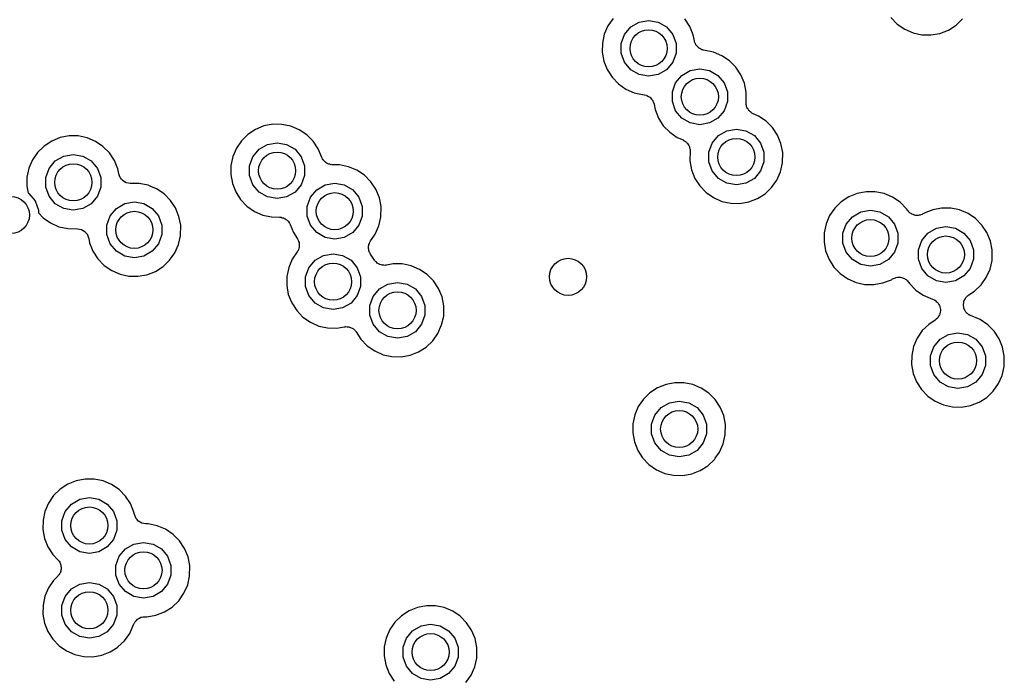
# Model space of a CAD drawing. Extents: x 83.8 to 170.2, y -169.8 to -83.8.
# Tile 20 of 23: x 133.3 to 144, y -105.7 to -98.6. Entities that reach past the tile are written whole.
import ezdxf

# ---------------------------------------------------------------- set-up
doc = ezdxf.new("R2010")
doc.units = 0
doc.header["$MEASUREMENT"] = 0
doc.layers.add('BLACK', color=7, linetype='CONTINUOUS')

msp = doc.modelspace()

# ---------------------------------------------------------------- linework, layer by layer
at = {"layer": 'Black'}
for p, q in [((142.731, -98.5782), (142.799, -98.6487)), ((139.677, -98.6692), (139.638, -98.7593)), ((139.733, -98.5883), (139.677, -98.6692)), ((139.857, -98.7607), (139.924, -98.6806)), ((139.924, -98.6806), (140.014, -98.6283)), ((140.014, -98.6283), (140.117, -98.6101)), ((140.117, -98.6101), (140.22, -98.6283)), ((140.22, -98.6283), (140.311, -98.6806)), ((140.311, -98.6806), (140.378, -98.7607)), ((140.561, -98.6754), (140.507, -98.5937)), ((140.598, -98.766), (140.561, -98.6754)), ((142.799, -98.6487), (142.88, -98.7047)), ((143.352, -98.7146), (143.434, -98.662)), ((143.434, -98.662), (143.505, -98.5944)), ((139.638, -98.7593), (139.618, -98.8552)), ((139.821, -98.859), (139.857, -98.7607)), ((140.378, -98.7607), (140.414, -98.859)), ((140.611, -98.831), (140.598, -98.766)), ((142.88, -98.7047), (142.97, -98.7439)), ((142.97, -98.7439), (143.066, -98.765)), ((143.066, -98.765), (143.164, -98.767)), ((143.164, -98.767), (143.26, -98.75)), ((143.26, -98.75), (143.352, -98.7146)), ((139.618, -98.8552), (139.617, -98.9533)), ((139.821, -98.9635), (139.821, -98.859)), ((140.414, -98.859), (140.414, -98.9635)), ((140.614, -98.8392), (140.611, -98.831)), ((140.615, -98.8464), (140.614, -98.8392)), ((140.621, -98.8564), (140.615, -98.8464)), ((140.625, -98.8692), (140.621, -98.8564)), ((140.627, -98.8705), (140.625, -98.8692)), ((140.627, -98.8721), (140.627, -98.8705)), ((140.633, -98.8787), (140.627, -98.8721)), ((140.636, -98.8852), (140.633, -98.8787)), ((140.645, -98.8929), (140.636, -98.8852)), ((140.654, -98.9031), (140.645, -98.8929)), ((140.655, -98.904), (140.654, -98.9031)), ((140.656, -98.9053), (140.655, -98.904)), ((139.617, -98.9533), (139.634, -99.0497)), ((139.857, -99.0618), (139.821, -98.9635)), ((140.414, -98.9635), (140.378, -99.0618)), ((140.664, -98.9094), (140.656, -98.9053)), ((140.669, -98.9145), (140.664, -98.9094)), ((140.681, -98.9188), (140.669, -98.9145)), ((140.692, -98.9254), (140.681, -98.9188)), ((140.693, -98.9257), (140.692, -98.9254)), ((140.695, -98.9265), (140.693, -98.9257)), ((140.703, -98.9278), (140.695, -98.9265)), ((140.71, -98.9307), (140.703, -98.9278)), ((140.819, -98.9529), (140.71, -98.9307)), ((140.909, -98.9909), (140.819, -98.9529)), ((140.99, -99.0457), (140.909, -98.9909)), ((139.634, -99.0497), (139.671, -99.1409)), ((139.924, -99.1419), (139.857, -99.0618)), ((140.378, -99.0618), (140.311, -99.1419)), ((141.059, -99.1153), (140.99, -99.0457)), ((141.114, -99.197), (141.059, -99.1153)), ((139.671, -99.1409), (139.724, -99.2233)), ((139.724, -99.2233), (139.792, -99.2939)), ((140.014, -99.1942), (139.924, -99.1419)), ((140.117, -99.2124), (140.014, -99.1942)), ((140.22, -99.1942), (140.117, -99.2124)), ((140.311, -99.1419), (140.22, -99.1942)), ((140.409, -99.2823), (140.477, -99.2022)), ((140.477, -99.2022), (140.567, -99.1499)), ((140.567, -99.1499), (140.67, -99.1317)), ((140.67, -99.1317), (140.773, -99.1499)), ((140.773, -99.1499), (140.864, -99.2022)), ((140.864, -99.2022), (140.931, -99.2823)), ((141.151, -99.2877), (141.114, -99.197)), ((139.792, -99.2939), (139.872, -99.3498)), ((140.374, -99.3806), (140.409, -99.2823)), ((140.931, -99.2823), (140.967, -99.3806)), ((141.17, -99.383), (141.151, -99.2877)), ((139.872, -99.3498), (139.962, -99.3891)), ((139.962, -99.3891), (140.07, -99.4128)), ((140.07, -99.4128), (140.072, -99.4135)), ((140.072, -99.4135), (140.074, -99.414)), ((140.074, -99.414), (140.094, -99.4174)), ((140.094, -99.4174), (140.096, -99.4183)), ((140.096, -99.4183), (140.098, -99.4186)), ((140.098, -99.4186), (140.115, -99.4292)), ((140.115, -99.4292), (140.133, -99.4392)), ((140.374, -99.4852), (140.374, -99.3806)), ((140.967, -99.3806), (140.967, -99.4852)), ((141.168, -99.4982), (141.17, -99.383)), ((140.133, -99.4392), (140.134, -99.4406)), ((140.134, -99.4406), (140.135, -99.4415)), ((140.135, -99.4415), (140.148, -99.4573)), ((140.148, -99.4573), (140.161, -99.4728)), ((140.161, -99.4728), (140.162, -99.4745)), ((140.162, -99.4745), (140.163, -99.4759)), ((140.163, -99.4759), (140.17, -99.4951)), ((140.17, -99.4951), (140.177, -99.5141)), ((140.177, -99.5141), (140.187, -99.5714)), ((140.409, -99.5834), (140.374, -99.4852)), ((140.967, -99.4852), (140.931, -99.5834)), ((141.17, -99.507), (141.168, -99.4982)), ((141.169, -99.5159), (141.17, -99.507)), ((141.173, -99.5286), (141.169, -99.5159)), ((141.175, -99.5417), (141.173, -99.5286)), ((141.18, -99.5495), (141.175, -99.5417)), ((140.187, -99.5714), (140.223, -99.6625)), ((140.477, -99.6636), (140.409, -99.5834)), ((140.931, -99.5834), (140.864, -99.6636)), ((141.182, -99.558), (141.18, -99.5495)), ((141.19, -99.5686), (141.182, -99.558)), ((141.197, -99.5802), (141.19, -99.5686)), ((141.204, -99.586), (141.197, -99.5802)), ((141.209, -99.5931), (141.204, -99.586)), ((141.22, -99.6003), (141.209, -99.5931)), ((141.23, -99.609), (141.22, -99.6003)), ((141.239, -99.6122), (141.23, -99.609)), ((141.246, -99.617), (141.239, -99.6122)), ((141.303, -99.6409), (141.246, -99.617)), ((141.384, -99.6957), (141.303, -99.6409)), ((135.967, -99.7483), (135.876, -99.7851)), ((136.063, -99.73), (135.967, -99.7483)), ((136.161, -99.7306), (136.063, -99.73)), ((136.257, -99.7504), (136.161, -99.7306)), ((136.348, -99.7884), (136.257, -99.7504)), ((140.223, -99.6625), (140.276, -99.745)), ((140.276, -99.745), (140.345, -99.8155)), ((140.567, -99.7159), (140.477, -99.6636)), ((140.67, -99.734), (140.567, -99.7159)), ((140.773, -99.7159), (140.67, -99.734)), ((140.864, -99.6636), (140.773, -99.7159)), ((141.453, -99.7653), (141.384, -99.6957)), ((133.864, -99.8553), (133.768, -99.8737)), ((133.962, -99.856), (133.864, -99.8553)), ((134.058, -99.8757), (133.962, -99.856)), ((135.794, -99.8388), (135.724, -99.9074)), ((135.876, -99.7851), (135.794, -99.8388)), ((136.429, -99.8432), (136.348, -99.7884)), ((136.498, -99.9128), (136.429, -99.8432)), ((140.345, -99.8155), (140.425, -99.8715)), ((140.803, -99.9323), (140.87, -99.8522)), ((140.87, -99.8522), (140.961, -99.7999)), ((140.961, -99.7999), (141.064, -99.7817)), ((141.064, -99.7817), (141.167, -99.7999)), ((141.167, -99.7999), (141.258, -99.8522)), ((141.258, -99.8522), (141.325, -99.9323)), ((141.508, -99.847), (141.453, -99.7653)), ((141.545, -99.9376), (141.508, -99.847)), ((133.595, -99.9641), (133.525, -100.033)), ((133.677, -99.9104), (133.595, -99.9641)), ((133.768, -99.8737), (133.677, -99.9104)), ((134.149, -99.9137), (134.058, -99.8757)), ((134.23, -99.9685), (134.149, -99.9137)), ((135.724, -99.9074), (135.669, -99.9883)), ((135.915, -99.9996), (136.006, -99.9473)), ((136.006, -99.9473), (136.109, -99.9292)), ((136.109, -99.9292), (136.212, -99.9473)), ((136.212, -99.9473), (136.302, -99.9996)), ((136.552, -99.9944), (136.498, -99.9128)), ((140.425, -99.8715), (140.489, -99.8993)), ((140.489, -99.8993), (140.495, -99.9037)), ((140.495, -99.9037), (140.503, -99.9066)), ((140.503, -99.9066), (140.514, -99.9158)), ((140.514, -99.9158), (140.525, -99.9237)), ((140.525, -99.9237), (140.53, -99.9301)), ((140.53, -99.9301), (140.536, -99.9354)), ((140.536, -99.9354), (140.543, -99.9478)), ((140.543, -99.9478), (140.552, -99.9592)), ((140.552, -99.9592), (140.554, -99.9669)), ((140.554, -99.9669), (140.558, -99.9739)), ((140.767, -100.031), (140.803, -99.9323)), ((141.325, -99.9323), (141.361, -100.031)), ((141.564, -100.033), (141.545, -99.9376)), ((133.525, -100.033), (133.469, -100.114)), ((133.716, -100.125), (133.807, -100.073)), ((133.807, -100.073), (133.91, -100.055)), ((133.91, -100.055), (134.013, -100.073)), ((134.013, -100.073), (134.103, -100.125)), ((134.299, -100.038), (134.23, -99.9685)), ((134.353, -100.12), (134.299, -100.038)), ((135.669, -99.9883), (135.63, -100.078)), ((135.848, -100.08), (135.915, -99.9996)), ((136.302, -99.9996), (136.37, -100.08)), ((136.591, -100.088), (136.552, -99.9944)), ((140.558, -99.9739), (140.56, -99.9879)), ((140.56, -99.9879), (140.564, -100.001)), ((140.565, -100.017), (140.563, -100.125)), ((140.564, -100.001), (140.564, -100.01)), ((140.564, -100.01), (140.565, -100.017)), ((140.767, -100.135), (140.767, -100.031)), ((141.361, -100.031), (141.361, -100.135)), ((141.562, -100.147), (141.564, -100.033)), ((133.469, -100.114), (133.431, -100.204)), ((133.649, -100.205), (133.716, -100.125)), ((134.103, -100.125), (134.171, -100.205)), ((134.391, -100.21), (134.353, -100.12)), ((135.61, -100.174), (135.608, -100.272)), ((135.63, -100.078), (135.61, -100.174)), ((135.812, -100.178), (135.848, -100.08)), ((135.812, -100.283), (135.812, -100.178)), ((136.37, -100.08), (136.405, -100.178)), ((136.405, -100.178), (136.405, -100.283)), ((136.595, -100.095), (136.591, -100.088)), ((136.598, -100.102), (136.595, -100.095)), ((136.607, -100.113), (136.598, -100.102)), ((136.615, -100.125), (136.607, -100.113)), ((136.621, -100.13), (136.615, -100.125)), ((136.626, -100.136), (136.621, -100.13)), ((136.638, -100.144), (136.626, -100.136)), ((136.65, -100.152), (136.638, -100.144)), ((136.657, -100.155), (136.65, -100.152)), ((136.664, -100.159), (136.657, -100.155)), ((136.678, -100.161), (136.664, -100.159)), ((136.692, -100.166), (136.678, -100.161)), ((136.7, -100.165), (136.692, -100.166)), ((136.708, -100.167), (136.7, -100.165)), ((136.783, -100.167), (136.708, -100.167)), ((136.88, -100.187), (136.783, -100.167)), ((140.563, -100.125), (140.581, -100.221)), ((140.803, -100.233), (140.767, -100.135)), ((141.361, -100.135), (141.325, -100.233)), ((141.541, -100.241), (141.562, -100.147)), ((133.431, -100.204), (133.41, -100.3)), ((133.613, -100.303), (133.649, -100.205)), ((134.171, -100.205), (134.206, -100.303)), ((134.402, -100.265), (134.391, -100.21)), ((134.409, -100.284), (134.402, -100.265)), ((134.416, -100.303), (134.409, -100.284)), ((135.608, -100.272), (135.626, -100.369)), ((135.848, -100.381), (135.812, -100.283)), ((136.405, -100.283), (136.37, -100.381)), ((136.97, -100.225), (136.88, -100.187)), ((137.051, -100.28), (136.97, -100.225)), ((137.12, -100.349), (137.051, -100.28)), ((140.581, -100.221), (140.617, -100.313)), ((140.87, -100.314), (140.803, -100.233)), ((141.325, -100.233), (141.258, -100.314)), ((141.501, -100.331), (141.541, -100.241)), ((133.41, -100.3), (133.409, -100.398)), ((133.613, -100.408), (133.613, -100.303)), ((134.206, -100.303), (134.206, -100.408)), ((134.417, -100.305), (134.416, -100.303)), ((134.418, -100.307), (134.417, -100.305)), ((134.431, -100.322), (134.418, -100.307)), ((134.444, -100.337), (134.431, -100.322)), ((134.445, -100.338), (134.444, -100.337)), ((134.447, -100.34), (134.445, -100.338)), ((134.464, -100.35), (134.447, -100.34)), ((134.482, -100.36), (134.464, -100.35)), ((134.484, -100.36), (134.482, -100.36)), ((134.485, -100.361), (134.484, -100.36)), ((134.505, -100.364), (134.485, -100.361)), ((134.525, -100.368), (134.505, -100.364)), ((134.621, -100.368), (134.525, -100.368)), ((134.717, -100.388), (134.621, -100.368)), ((134.746, -100.4), (134.717, -100.388)), ((135.626, -100.369), (135.662, -100.46)), ((135.915, -100.461), (135.848, -100.381)), ((136.37, -100.381), (136.302, -100.461)), ((136.537, -100.436), (136.628, -100.384)), ((136.628, -100.384), (136.731, -100.366)), ((136.731, -100.366), (136.834, -100.384)), ((136.834, -100.384), (136.925, -100.436)), ((137.175, -100.431), (137.12, -100.349)), ((140.617, -100.313), (140.67, -100.395)), ((140.961, -100.366), (140.87, -100.314)), ((141.064, -100.384), (140.961, -100.366)), ((141.167, -100.366), (141.064, -100.384)), ((141.258, -100.314), (141.167, -100.366)), ((141.444, -100.411), (141.501, -100.331)), ((133.409, -100.398), (133.423, -100.473)), ((133.423, -100.473), (133.43, -100.477)), ((133.43, -100.477), (133.497, -100.557)), ((133.649, -100.506), (133.613, -100.408)), ((134.206, -100.408), (134.171, -100.506)), ((134.808, -100.426), (134.746, -100.4)), ((134.889, -100.481), (134.808, -100.426)), ((134.958, -100.551), (134.889, -100.481)), ((135.662, -100.46), (135.715, -100.542)), ((136.006, -100.513), (135.915, -100.461)), ((136.302, -100.461), (136.212, -100.513)), ((136.47, -100.516), (136.537, -100.436)), ((136.925, -100.436), (136.992, -100.516)), ((137.212, -100.522), (137.175, -100.431)), ((140.67, -100.395), (140.738, -100.465)), ((140.738, -100.465), (140.819, -100.521)), ((141.291, -100.531), (141.373, -100.479)), ((141.373, -100.479), (141.444, -100.411)), ((142.369, -100.475), (142.278, -100.512)), ((142.465, -100.457), (142.369, -100.475)), ((142.563, -100.458), (142.465, -100.457)), ((142.659, -100.477), (142.563, -100.458)), ((142.749, -100.515), (142.659, -100.477)), ((133.497, -100.557), (133.533, -100.656)), ((133.716, -100.586), (133.649, -100.506)), ((133.807, -100.639), (133.716, -100.586)), ((134.103, -100.586), (134.013, -100.639)), ((134.171, -100.506), (134.103, -100.586)), ((134.375, -100.637), (134.466, -100.585)), ((134.466, -100.585), (134.569, -100.567)), ((134.569, -100.567), (134.672, -100.585)), ((134.672, -100.585), (134.762, -100.637)), ((135.013, -100.632), (134.958, -100.551)), ((135.715, -100.542), (135.783, -100.613)), ((136.109, -100.531), (136.006, -100.513)), ((136.212, -100.513), (136.109, -100.531)), ((136.434, -100.615), (136.47, -100.516)), ((136.992, -100.516), (137.028, -100.615)), ((137.231, -100.617), (137.212, -100.522)), ((140.819, -100.521), (140.909, -100.561)), ((140.909, -100.561), (141.005, -100.582)), ((141.005, -100.582), (141.103, -100.584)), ((141.103, -100.584), (141.199, -100.567)), ((141.199, -100.567), (141.291, -100.531)), ((142.196, -100.566), (142.126, -100.634)), ((142.278, -100.512), (142.196, -100.566)), ((142.831, -100.57), (142.749, -100.515)), ((142.9, -100.64), (142.831, -100.57)), ((133.533, -100.656), (133.533, -100.685)), ((133.533, -100.685), (133.584, -100.738)), ((133.91, -100.657), (133.807, -100.639)), ((134.013, -100.639), (133.91, -100.657)), ((134.308, -100.718), (134.375, -100.637)), ((134.762, -100.637), (134.83, -100.718)), ((135.05, -100.723), (135.013, -100.632)), ((135.783, -100.613), (135.864, -100.669)), ((135.864, -100.669), (135.954, -100.708)), ((135.954, -100.708), (136.049, -100.729)), ((136.434, -100.719), (136.434, -100.615)), ((137.028, -100.615), (137.028, -100.719)), ((137.229, -100.731), (137.231, -100.617)), ((142.126, -100.634), (142.07, -100.715)), ((142.317, -100.727), (142.407, -100.674)), ((142.407, -100.674), (142.51, -100.656)), ((142.51, -100.656), (142.613, -100.674)), ((142.613, -100.674), (142.704, -100.727)), ((142.911, -100.656), (142.9, -100.64)), ((142.918, -100.664), (142.911, -100.656)), ((142.924, -100.673), (142.918, -100.664)), ((142.933, -100.68), (142.924, -100.673)), ((142.941, -100.688), (142.933, -100.68)), ((142.951, -100.693), (142.941, -100.688)), ((142.959, -100.699), (142.951, -100.693)), ((142.97, -100.703), (142.959, -100.699)), ((142.981, -100.708), (142.97, -100.703)), ((142.991, -100.709), (142.981, -100.708)), ((143.002, -100.712), (142.991, -100.709)), ((143.035, -100.71), (143.025, -100.713)), ((143.046, -100.71), (143.035, -100.71)), ((143.056, -100.705), (143.046, -100.71)), ((143.067, -100.702), (143.056, -100.705)), ((143.076, -100.697), (143.067, -100.702)), ((143.086, -100.692), (143.076, -100.697)), ((143.092, -100.689), (143.086, -100.692)), ((143.183, -100.652), (143.092, -100.689)), ((143.279, -100.634), (143.183, -100.652)), ((143.377, -100.634), (143.279, -100.634)), ((143.473, -100.654), (143.377, -100.634)), ((143.564, -100.692), (143.473, -100.654)), ((143.645, -100.747), (143.564, -100.692)), ((133.584, -100.738), (133.665, -100.794)), ((133.665, -100.794), (133.754, -100.834)), ((134.272, -100.816), (134.308, -100.718)), ((134.272, -100.92), (134.272, -100.816)), ((134.83, -100.718), (134.865, -100.816)), ((134.865, -100.816), (134.865, -100.92)), ((135.069, -100.818), (135.05, -100.723)), ((136.049, -100.729), (136.135, -100.731)), ((136.135, -100.731), (136.143, -100.733)), ((136.143, -100.733), (136.151, -100.732)), ((136.151, -100.732), (136.164, -100.737)), ((136.164, -100.737), (136.178, -100.74)), ((136.178, -100.74), (136.185, -100.744)), ((136.185, -100.744), (136.193, -100.746)), ((136.193, -100.746), (136.204, -100.755)), ((136.204, -100.755), (136.216, -100.762)), ((136.216, -100.762), (136.221, -100.769)), ((136.221, -100.769), (136.227, -100.774)), ((136.227, -100.774), (136.235, -100.786)), ((136.235, -100.786), (136.244, -100.797)), ((136.244, -100.797), (136.246, -100.804)), ((136.246, -100.804), (136.25, -100.811)), ((136.25, -100.811), (136.284, -100.897)), ((136.47, -100.817), (136.434, -100.719)), ((136.537, -100.898), (136.47, -100.817)), ((136.992, -100.817), (136.925, -100.898)), ((137.028, -100.719), (136.992, -100.817)), ((137.208, -100.825), (137.229, -100.731)), ((142.032, -100.805), (142.011, -100.901)), ((142.07, -100.715), (142.032, -100.805)), ((142.214, -100.905), (142.25, -100.807)), ((142.25, -100.807), (142.317, -100.727)), ((142.704, -100.727), (142.771, -100.807)), ((142.771, -100.807), (142.807, -100.905)), ((143.013, -100.712), (143.002, -100.712)), ((143.025, -100.713), (143.013, -100.712)), ((143.714, -100.816), (143.645, -100.747)), ((143.768, -100.898), (143.714, -100.816)), ((133.754, -100.834), (133.85, -100.855)), ((133.85, -100.855), (133.955, -100.857)), ((133.955, -100.857), (133.975, -100.861)), ((133.975, -100.861), (133.995, -100.864)), ((133.995, -100.864), (133.997, -100.865)), ((133.997, -100.865), (133.999, -100.865)), ((133.999, -100.865), (134.016, -100.876)), ((134.016, -100.876), (134.034, -100.886)), ((134.034, -100.886), (134.035, -100.887)), ((134.035, -100.887), (134.036, -100.888)), ((134.036, -100.888), (134.049, -100.904)), ((134.049, -100.904), (134.062, -100.919)), ((134.062, -100.919), (134.063, -100.921)), ((134.063, -100.921), (134.064, -100.923)), ((134.064, -100.923), (134.07, -100.942)), ((134.308, -101.019), (134.272, -100.92)), ((134.865, -100.92), (134.83, -101.019)), ((135.067, -100.932), (135.069, -100.818)), ((136.284, -100.897), (136.329, -100.966)), ((136.628, -100.95), (136.537, -100.898)), ((136.925, -100.898), (136.834, -100.95)), ((137.152, -100.937), (137.168, -100.915)), ((137.168, -100.915), (137.208, -100.825)), ((142.011, -100.901), (142.01, -100.999)), ((142.214, -101.01), (142.214, -100.905)), ((142.807, -100.905), (142.807, -101.01)), ((143.064, -100.983), (143.131, -100.903)), ((143.131, -100.903), (143.222, -100.851)), ((143.222, -100.851), (143.325, -100.833)), ((143.325, -100.833), (143.428, -100.851)), ((143.428, -100.851), (143.518, -100.903)), ((143.518, -100.903), (143.585, -100.983)), ((143.806, -100.989), (143.768, -100.898)), ((134.07, -100.942), (134.078, -100.961)), ((134.078, -100.961), (134.086, -101.007)), ((134.086, -101.007), (134.122, -101.098)), ((134.375, -101.099), (134.308, -101.019)), ((134.83, -101.019), (134.762, -101.099)), ((135.006, -101.116), (135.046, -101.027)), ((135.046, -101.027), (135.067, -100.932)), ((136.329, -100.966), (136.332, -100.973)), ((136.332, -100.973), (136.336, -100.98)), ((136.336, -100.98), (136.34, -100.993)), ((136.34, -100.993), (136.346, -101.006)), ((136.346, -101.006), (136.346, -101.014)), ((136.346, -101.014), (136.348, -101.022)), ((136.348, -101.022), (136.347, -101.036)), ((136.731, -100.968), (136.628, -100.95)), ((136.834, -100.95), (136.731, -100.968)), ((137.098, -101.035), (137.099, -101.026)), ((137.099, -101.026), (137.104, -101.014)), ((137.104, -101.014), (137.108, -101.002)), ((137.108, -101.002), (137.114, -100.995)), ((137.114, -100.995), (137.118, -100.986)), ((137.118, -100.986), (137.152, -100.937)), ((137.152, -100.937), (137.152, -100.937)), ((142.01, -100.999), (142.027, -101.096)), ((142.25, -101.108), (142.214, -101.01)), ((142.807, -101.01), (142.771, -101.108)), ((143.028, -101.082), (143.064, -100.983)), ((143.585, -100.983), (143.621, -101.082)), ((143.824, -101.084), (143.806, -100.989)), ((134.122, -101.098), (134.175, -101.18)), ((134.466, -101.151), (134.375, -101.099)), ((134.762, -101.099), (134.672, -101.151)), ((134.949, -101.196), (135.006, -101.116)), ((136.327, -101.106), (136.273, -101.185)), ((136.33, -101.099), (136.327, -101.106)), ((136.335, -101.093), (136.33, -101.099)), ((136.339, -101.079), (136.335, -101.093)), ((136.345, -101.066), (136.339, -101.079)), ((136.346, -101.058), (136.345, -101.066)), ((136.348, -101.05), (136.346, -101.058)), ((136.347, -101.036), (136.348, -101.05)), ((136.61, -101.144), (136.713, -101.126)), ((136.713, -101.126), (136.816, -101.144)), ((137.095, -101.07), (137.096, -101.057)), ((137.098, -101.079), (137.095, -101.07)), ((137.096, -101.045), (137.098, -101.035)), ((137.096, -101.057), (137.096, -101.045)), ((137.098, -101.089), (137.098, -101.079)), ((137.103, -101.1), (137.098, -101.089)), ((137.106, -101.112), (137.103, -101.1)), ((137.112, -101.12), (137.106, -101.112)), ((137.116, -101.129), (137.112, -101.12)), ((137.16, -101.195), (137.116, -101.129)), ((142.027, -101.096), (142.064, -101.187)), ((142.317, -101.188), (142.25, -101.108)), ((142.771, -101.108), (142.704, -101.188)), ((143.028, -101.186), (143.028, -101.082)), ((143.621, -101.082), (143.621, -101.186)), ((143.823, -101.198), (143.824, -101.084)), ((134.175, -101.18), (134.243, -101.251)), ((134.569, -101.169), (134.466, -101.151)), ((134.672, -101.151), (134.569, -101.169)), ((134.878, -101.264), (134.949, -101.196)), ((136.273, -101.185), (136.234, -101.275)), ((136.452, -101.276), (136.52, -101.196)), ((136.52, -101.196), (136.61, -101.144)), ((136.816, -101.144), (136.907, -101.196)), ((136.907, -101.196), (136.974, -101.276)), ((137.165, -101.201), (137.16, -101.195)), ((137.169, -101.208), (137.165, -101.201)), ((137.18, -101.217), (137.169, -101.208)), ((137.19, -101.227), (137.18, -101.217)), ((137.197, -101.23), (137.19, -101.227)), ((137.203, -101.235), (137.197, -101.23)), ((137.217, -101.24), (137.203, -101.235)), ((137.23, -101.246), (137.217, -101.24)), ((137.362, -101.235), (137.289, -101.249)), ((137.46, -101.236), (137.362, -101.235)), ((137.556, -101.256), (137.46, -101.236)), ((142.064, -101.187), (142.117, -101.269)), ((142.407, -101.24), (142.317, -101.188)), ((142.51, -101.258), (142.407, -101.24)), ((142.613, -101.24), (142.51, -101.258)), ((142.704, -101.188), (142.613, -101.24)), ((143.064, -101.284), (143.028, -101.186)), ((143.621, -101.186), (143.585, -101.284)), ((143.801, -101.292), (143.823, -101.198)), ((134.243, -101.251), (134.324, -101.307)), ((134.324, -101.307), (134.414, -101.346)), ((134.414, -101.346), (134.509, -101.367)), ((134.704, -101.352), (134.795, -101.317)), ((134.795, -101.317), (134.878, -101.264)), ((136.234, -101.275), (136.214, -101.371)), ((136.417, -101.374), (136.452, -101.276)), ((136.974, -101.276), (137.01, -101.374)), ((137.237, -101.247), (137.23, -101.246)), ((137.245, -101.25), (137.237, -101.247)), ((137.259, -101.25), (137.245, -101.25)), ((137.273, -101.251), (137.259, -101.25)), ((137.281, -101.249), (137.273, -101.251)), ((137.289, -101.249), (137.281, -101.249)), ((137.647, -101.294), (137.556, -101.256)), ((137.728, -101.349), (137.647, -101.294)), ((142.117, -101.269), (142.185, -101.34)), ((142.185, -101.34), (142.265, -101.396)), ((143.131, -101.365), (143.064, -101.284)), ((143.585, -101.284), (143.518, -101.365)), ((143.761, -101.382), (143.801, -101.292)), ((134.509, -101.367), (134.607, -101.369)), ((134.607, -101.369), (134.704, -101.352)), ((136.214, -101.371), (136.213, -101.469)), ((136.417, -101.479), (136.417, -101.374)), ((137.01, -101.374), (137.01, -101.479)), ((137.214, -101.505), (137.305, -101.453)), ((137.305, -101.453), (137.408, -101.435)), ((137.408, -101.435), (137.511, -101.453)), ((137.511, -101.453), (137.601, -101.505)), ((137.797, -101.418), (137.728, -101.349)), ((137.851, -101.5), (137.797, -101.418)), ((142.265, -101.396), (142.355, -101.435)), ((142.355, -101.435), (142.451, -101.456)), ((142.549, -101.458), (142.646, -101.441)), ((142.646, -101.441), (142.737, -101.406)), ((142.737, -101.406), (142.75, -101.398)), ((142.75, -101.398), (142.76, -101.394)), ((142.76, -101.394), (142.769, -101.388)), ((142.769, -101.388), (142.78, -101.385)), ((142.78, -101.385), (142.79, -101.381)), ((142.79, -101.381), (142.801, -101.38)), ((142.801, -101.38), (142.812, -101.378)), ((142.812, -101.378), (142.823, -101.379)), ((142.823, -101.379), (142.835, -101.379)), ((142.835, -101.379), (142.845, -101.382)), ((142.845, -101.382), (142.855, -101.384)), ((142.855, -101.384), (142.866, -101.389)), ((142.866, -101.389), (142.877, -101.392)), ((142.877, -101.392), (142.885, -101.399)), ((142.885, -101.399), (142.895, -101.404)), ((142.895, -101.404), (142.902, -101.412)), ((142.902, -101.412), (142.912, -101.419)), ((142.912, -101.419), (142.917, -101.428)), ((142.917, -101.428), (142.924, -101.436)), ((142.924, -101.436), (142.931, -101.446)), ((142.931, -101.446), (142.999, -101.517)), ((143.222, -101.417), (143.131, -101.365)), ((143.325, -101.435), (143.222, -101.417)), ((143.428, -101.417), (143.325, -101.435)), ((143.518, -101.365), (143.428, -101.417)), ((143.705, -101.462), (143.761, -101.382)), ((136.213, -101.469), (136.23, -101.565)), ((136.452, -101.577), (136.417, -101.479)), ((137.01, -101.479), (136.974, -101.577)), ((137.147, -101.585), (137.214, -101.505)), ((137.601, -101.505), (137.668, -101.585)), ((137.889, -101.591), (137.851, -101.5)), ((142.451, -101.456), (142.549, -101.458)), ((142.999, -101.517), (143.079, -101.572)), ((143.573, -101.569), (143.634, -101.53)), ((143.634, -101.53), (143.705, -101.462)), ((136.23, -101.565), (136.266, -101.656)), ((136.266, -101.656), (136.32, -101.739)), ((136.52, -101.657), (136.452, -101.577)), ((136.61, -101.71), (136.52, -101.657)), ((136.907, -101.657), (136.816, -101.71)), ((136.974, -101.577), (136.907, -101.657)), ((137.111, -101.684), (137.147, -101.585)), ((137.668, -101.585), (137.704, -101.684)), ((137.907, -101.686), (137.889, -101.591)), ((143.079, -101.572), (143.181, -101.617)), ((143.181, -101.617), (143.181, -101.617)), ((143.181, -101.617), (143.182, -101.617)), ((143.182, -101.617), (143.197, -101.622)), ((143.197, -101.622), (143.202, -101.626)), ((143.202, -101.626), (143.208, -101.628)), ((143.208, -101.628), (143.22, -101.639)), ((143.22, -101.639), (143.232, -101.648)), ((143.232, -101.648), (143.236, -101.654)), ((143.236, -101.654), (143.24, -101.658)), ((143.24, -101.658), (143.248, -101.672)), ((143.514, -101.673), (143.517, -101.655)), ((143.517, -101.655), (143.518, -101.652)), ((143.518, -101.647), (143.52, -101.638)), ((143.518, -101.648), (143.518, -101.647)), ((143.518, -101.652), (143.518, -101.648)), ((143.52, -101.638), (143.522, -101.634)), ((143.522, -101.629), (143.532, -101.614)), ((143.522, -101.634), (143.522, -101.629)), ((143.532, -101.614), (143.533, -101.612)), ((143.533, -101.612), (143.535, -101.607)), ((143.535, -101.607), (143.536, -101.606)), ((143.536, -101.606), (143.54, -101.599)), ((143.54, -101.599), (143.543, -101.596)), ((143.543, -101.596), (143.546, -101.592)), ((143.546, -101.592), (143.559, -101.581)), ((143.559, -101.581), (143.56, -101.58)), ((143.56, -101.58), (143.565, -101.575)), ((143.565, -101.575), (143.567, -101.574)), ((143.567, -101.574), (143.573, -101.569)), ((136.32, -101.739), (136.388, -101.809)), ((136.713, -101.728), (136.61, -101.71)), ((136.816, -101.71), (136.713, -101.728)), ((137.111, -101.788), (137.111, -101.684)), ((137.704, -101.684), (137.704, -101.788)), ((137.906, -101.8), (137.907, -101.686)), ((143.248, -101.672), (143.256, -101.685)), ((143.256, -101.685), (143.258, -101.691)), ((143.258, -101.691), (143.261, -101.697)), ((143.261, -101.772), (143.258, -101.778)), ((143.261, -101.697), (143.263, -101.713)), ((143.263, -101.756), (143.261, -101.772)), ((143.263, -101.713), (143.266, -101.728)), ((143.267, -101.741), (143.263, -101.756)), ((143.266, -101.728), (143.266, -101.734)), ((143.266, -101.734), (143.267, -101.741)), ((143.514, -101.677), (143.514, -101.673)), ((143.514, -101.681), (143.514, -101.677)), ((143.516, -101.69), (143.514, -101.681)), ((143.516, -101.692), (143.516, -101.69)), ((143.517, -101.697), (143.516, -101.692)), ((143.517, -101.699), (143.517, -101.697)), ((143.52, -101.716), (143.517, -101.699)), ((143.522, -101.72), (143.52, -101.716)), ((143.523, -101.724), (143.522, -101.72)), ((143.528, -101.732), (143.523, -101.724)), ((143.529, -101.734), (143.528, -101.732)), ((143.533, -101.74), (143.529, -101.734)), ((143.541, -101.755), (143.533, -101.74)), ((143.544, -101.758), (143.541, -101.755)), ((143.547, -101.762), (143.544, -101.758)), ((143.553, -101.767), (143.547, -101.762)), ((143.555, -101.769), (143.553, -101.767)), ((143.563, -101.774), (143.555, -101.769)), ((136.388, -101.809), (136.468, -101.865)), ((136.468, -101.865), (136.558, -101.905)), ((137.147, -101.886), (137.111, -101.788)), ((137.704, -101.788), (137.668, -101.886)), ((137.884, -101.894), (137.906, -101.8)), ((143.209, -101.842), (143.14, -101.887)), ((143.221, -101.831), (143.209, -101.842)), ((143.233, -101.821), (143.221, -101.831)), ((143.237, -101.816), (143.233, -101.821)), ((143.241, -101.811), (143.237, -101.816)), ((143.249, -101.797), (143.241, -101.811)), ((143.257, -101.784), (143.249, -101.797)), ((143.258, -101.778), (143.257, -101.784)), ((143.574, -101.784), (143.563, -101.774)), ((143.578, -101.786), (143.574, -101.784)), ((143.582, -101.789), (143.578, -101.786)), ((143.588, -101.791), (143.582, -101.789)), ((143.592, -101.793), (143.588, -101.791)), ((143.694, -101.836), (143.592, -101.793)), ((143.776, -101.891), (143.694, -101.836)), ((136.558, -101.905), (136.654, -101.926)), ((136.654, -101.926), (136.752, -101.928)), ((136.752, -101.928), (136.834, -101.913)), ((136.834, -101.913), (136.842, -101.913)), ((136.842, -101.913), (136.85, -101.911)), ((136.85, -101.911), (136.864, -101.913)), ((136.864, -101.913), (136.878, -101.913)), ((136.878, -101.913), (136.886, -101.916)), ((136.886, -101.916), (136.894, -101.917)), ((136.894, -101.917), (136.907, -101.923)), ((136.907, -101.923), (136.92, -101.928)), ((136.92, -101.928), (136.926, -101.933)), ((136.926, -101.933), (136.933, -101.937)), ((136.933, -101.937), (136.943, -101.947)), ((136.943, -101.947), (136.954, -101.957)), ((136.954, -101.957), (136.958, -101.963)), ((136.958, -101.963), (136.963, -101.969)), ((136.963, -101.969), (137.014, -102.048)), ((137.214, -101.967), (137.147, -101.886)), ((137.305, -102.019), (137.214, -101.967)), ((137.601, -101.967), (137.511, -102.019)), ((137.668, -101.886), (137.601, -101.967)), ((137.788, -102.064), (137.844, -101.984)), ((137.844, -101.984), (137.884, -101.894)), ((143.07, -101.955), (143.015, -102.036)), ((143.14, -101.887), (143.07, -101.955)), ((143.352, -101.995), (143.455, -101.977)), ((143.455, -101.977), (143.558, -101.995)), ((143.845, -101.961), (143.776, -101.891)), ((143.899, -102.042), (143.845, -101.961)), ((137.014, -102.048), (137.082, -102.118)), ((137.408, -102.037), (137.305, -102.019)), ((137.511, -102.019), (137.408, -102.037)), ((137.717, -102.132), (137.788, -102.064)), ((143.015, -102.036), (142.976, -102.126)), ((143.194, -102.128), (143.262, -102.047)), ((143.262, -102.047), (143.352, -101.995)), ((143.558, -101.995), (143.649, -102.047)), ((143.649, -102.047), (143.716, -102.128)), ((143.936, -102.133), (143.899, -102.042)), ((137.082, -102.118), (137.162, -102.174)), ((137.162, -102.174), (137.252, -102.214)), ((137.543, -102.22), (137.634, -102.184)), ((137.634, -102.184), (137.717, -102.132)), ((142.976, -102.126), (142.956, -102.222)), ((143.159, -102.226), (143.194, -102.128)), ((143.716, -102.128), (143.752, -102.226)), ((143.944, -102.173), (143.936, -102.133)), ((143.955, -102.228), (143.944, -102.173)), ((143.944, -102.173), (143.944, -102.173)), ((137.252, -102.214), (137.348, -102.235)), ((137.348, -102.235), (137.446, -102.237)), ((137.446, -102.237), (137.543, -102.22)), ((142.956, -102.222), (142.955, -102.32)), ((143.159, -102.33), (143.159, -102.226)), ((143.752, -102.226), (143.752, -102.33)), ((143.954, -102.342), (143.955, -102.228)), ((142.955, -102.32), (142.972, -102.417)), ((143.194, -102.429), (143.159, -102.33)), ((143.752, -102.33), (143.716, -102.429)), ((143.932, -102.437), (143.954, -102.342)), ((140.401, -102.516), (140.305, -102.534)), ((140.499, -102.516), (140.401, -102.516)), ((140.595, -102.536), (140.499, -102.516)), ((142.972, -102.417), (143.008, -102.508)), ((143.008, -102.508), (143.062, -102.59)), ((143.262, -102.509), (143.194, -102.429)), ((143.352, -102.561), (143.262, -102.509)), ((143.649, -102.509), (143.558, -102.561)), ((143.716, -102.429), (143.649, -102.509)), ((143.892, -102.526), (143.932, -102.437)), ((140.214, -102.571), (140.132, -102.624)), ((140.305, -102.534), (140.214, -102.571)), ((140.686, -102.574), (140.595, -102.536)), ((140.767, -102.629), (140.686, -102.574)), ((143.062, -102.59), (143.13, -102.661)), ((143.455, -102.579), (143.352, -102.561)), ((143.558, -102.561), (143.455, -102.579)), ((143.765, -102.674), (143.836, -102.606)), ((143.836, -102.606), (143.892, -102.526)), ((140.062, -102.693), (140.006, -102.774)), ((140.132, -102.624), (140.062, -102.693)), ((140.344, -102.733), (140.447, -102.715)), ((140.447, -102.715), (140.55, -102.733)), ((140.836, -102.698), (140.767, -102.629)), ((140.89, -102.78), (140.836, -102.698)), ((143.13, -102.661), (143.21, -102.717)), ((143.21, -102.717), (143.3, -102.756)), ((143.59, -102.762), (143.682, -102.727)), ((143.682, -102.727), (143.765, -102.674)), ((140.006, -102.774), (139.968, -102.864)), ((140.186, -102.865), (140.253, -102.785)), ((140.253, -102.785), (140.344, -102.733)), ((140.55, -102.733), (140.64, -102.785)), ((140.64, -102.785), (140.707, -102.865)), ((140.928, -102.871), (140.89, -102.78)), ((143.3, -102.756), (143.396, -102.777)), ((143.396, -102.777), (143.494, -102.779)), ((143.494, -102.779), (143.59, -102.762)), ((139.968, -102.864), (139.947, -102.96)), ((140.15, -102.964), (140.186, -102.865)), ((140.707, -102.865), (140.743, -102.964)), ((140.946, -102.966), (140.928, -102.871)), ((139.947, -102.96), (139.946, -103.058)), ((140.15, -103.068), (140.15, -102.964)), ((140.743, -102.964), (140.743, -103.068)), ((140.945, -103.08), (140.946, -102.966)), ((139.946, -103.058), (139.964, -103.154)), ((139.964, -103.154), (140, -103.246)), ((140.186, -103.166), (140.15, -103.068)), ((140.743, -103.068), (140.707, -103.166)), ((140.923, -103.174), (140.945, -103.08)), ((140, -103.246), (140.053, -103.328)), ((140.253, -103.247), (140.186, -103.166)), ((140.344, -103.299), (140.253, -103.247)), ((140.64, -103.247), (140.55, -103.299)), ((140.707, -103.166), (140.64, -103.247)), ((140.883, -103.264), (140.923, -103.174)), ((140.053, -103.328), (140.121, -103.399)), ((140.447, -103.317), (140.344, -103.299)), ((140.55, -103.299), (140.447, -103.317)), ((140.756, -103.412), (140.827, -103.344)), ((140.827, -103.344), (140.836, -103.331)), ((140.836, -103.331), (140.883, -103.264)), ((140.836, -103.331), (140.836, -103.331)), ((140.836, -103.331), (140.836, -103.331)), ((140.121, -103.399), (140.202, -103.454)), ((140.202, -103.454), (140.291, -103.494)), ((140.582, -103.5), (140.673, -103.464)), ((140.673, -103.464), (140.756, -103.412)), ((133.941, -103.574), (133.85, -103.611)), ((134.037, -103.556), (133.941, -103.574)), ((134.135, -103.556), (134.037, -103.556)), ((134.231, -103.576), (134.135, -103.556)), ((134.322, -103.614), (134.231, -103.576)), ((140.291, -103.494), (140.387, -103.515)), ((140.387, -103.515), (140.485, -103.517)), ((140.485, -103.517), (140.582, -103.5)), ((133.768, -103.665), (133.698, -103.733)), ((133.85, -103.611), (133.768, -103.665)), ((134.403, -103.669), (134.322, -103.614)), ((134.472, -103.739), (134.403, -103.669)), ((133.698, -103.733), (133.642, -103.814)), ((133.889, -103.825), (133.98, -103.773)), ((133.98, -103.773), (134.083, -103.755)), ((134.083, -103.755), (134.186, -103.773)), ((134.186, -103.773), (134.276, -103.825)), ((134.526, -103.82), (134.472, -103.739)), ((133.642, -103.814), (133.604, -103.904)), ((133.822, -103.906), (133.889, -103.825)), ((134.276, -103.825), (134.343, -103.906)), ((134.564, -103.911), (134.526, -103.82)), ((133.583, -104), (133.582, -104.098)), ((133.604, -103.904), (133.583, -104)), ((133.786, -104.004), (133.822, -103.906)), ((133.786, -104.108), (133.786, -104.004)), ((134.343, -103.906), (134.379, -104.004)), ((134.379, -104.004), (134.379, -104.108)), ((134.569, -103.936), (134.564, -103.911)), ((134.576, -103.955), (134.569, -103.936)), ((134.583, -103.975), (134.576, -103.955)), ((134.584, -103.976), (134.583, -103.975)), ((134.585, -103.978), (134.584, -103.976)), ((134.598, -103.993), (134.585, -103.978)), ((134.611, -104.009), (134.598, -103.993)), ((133.582, -104.098), (133.6, -104.195)), ((133.822, -104.207), (133.786, -104.108)), ((134.379, -104.108), (134.343, -104.207)), ((134.613, -104.009), (134.611, -104.009)), ((134.614, -104.011), (134.613, -104.009)), ((134.632, -104.021), (134.614, -104.011)), ((134.649, -104.031), (134.632, -104.021)), ((134.651, -104.031), (134.649, -104.031)), ((134.652, -104.032), (134.651, -104.031)), ((134.672, -104.035), (134.652, -104.032)), ((134.692, -104.039), (134.672, -104.035)), ((134.719, -104.039), (134.692, -104.039)), ((134.815, -104.059), (134.719, -104.039)), ((134.906, -104.097), (134.815, -104.059)), ((134.987, -104.152), (134.906, -104.097)), ((133.6, -104.195), (133.636, -104.286)), ((133.889, -104.287), (133.822, -104.207)), ((134.343, -104.207), (134.276, -104.287)), ((135.056, -104.221), (134.987, -104.152)), ((133.636, -104.286), (133.689, -104.368)), ((133.98, -104.339), (133.889, -104.287)), ((134.276, -104.287), (134.186, -104.339)), ((134.406, -104.388), (134.473, -104.308)), ((134.473, -104.308), (134.564, -104.256)), ((134.564, -104.256), (134.667, -104.238)), ((134.667, -104.238), (134.77, -104.256)), ((134.77, -104.256), (134.86, -104.308)), ((134.86, -104.308), (134.928, -104.388)), ((135.111, -104.303), (135.056, -104.221)), ((135.148, -104.393), (135.111, -104.303)), ((133.689, -104.368), (133.744, -104.425)), ((133.744, -104.425), (133.75, -104.434)), ((134.083, -104.357), (133.98, -104.339)), ((134.186, -104.339), (134.083, -104.357)), ((134.37, -104.486), (134.406, -104.388)), ((134.928, -104.388), (134.963, -104.486)), ((135.167, -104.489), (135.148, -104.393)), ((133.75, -104.434), (133.758, -104.442)), ((133.758, -104.442), (133.763, -104.452)), ((133.763, -104.452), (133.769, -104.462)), ((133.769, -104.462), (133.772, -104.472)), ((133.772, -104.472), (133.776, -104.482)), ((133.776, -104.482), (133.777, -104.494)), ((133.779, -104.526), (133.776, -104.537)), ((133.777, -104.494), (133.78, -104.505)), ((133.78, -104.505), (133.779, -104.515)), ((133.779, -104.515), (133.779, -104.526)), ((134.37, -104.591), (134.37, -104.486)), ((134.963, -104.486), (134.963, -104.591)), ((135.165, -104.603), (135.167, -104.489)), ((133.742, -104.604), (133.698, -104.648)), ((133.748, -104.596), (133.742, -104.604)), ((133.756, -104.588), (133.748, -104.596)), ((133.761, -104.578), (133.756, -104.588)), ((133.767, -104.569), (133.761, -104.578)), ((133.77, -104.558), (133.767, -104.569)), ((133.775, -104.549), (133.77, -104.558)), ((133.776, -104.537), (133.775, -104.549)), ((134.406, -104.689), (134.37, -104.591)), ((134.963, -104.591), (134.928, -104.689)), ((135.144, -104.697), (135.165, -104.603)), ((133.642, -104.728), (133.604, -104.819)), ((133.698, -104.648), (133.642, -104.728)), ((133.822, -104.82), (133.889, -104.74)), ((133.889, -104.74), (133.98, -104.687)), ((133.98, -104.687), (134.083, -104.669)), ((134.083, -104.669), (134.186, -104.687)), ((134.186, -104.687), (134.276, -104.74)), ((134.276, -104.74), (134.343, -104.82)), ((134.473, -104.769), (134.406, -104.689)), ((134.928, -104.689), (134.86, -104.769)), ((135.104, -104.787), (135.144, -104.697)), ((133.604, -104.819), (133.583, -104.914)), ((133.786, -104.918), (133.822, -104.82)), ((134.343, -104.82), (134.379, -104.918)), ((134.564, -104.822), (134.473, -104.769)), ((134.667, -104.84), (134.564, -104.822)), ((134.77, -104.822), (134.667, -104.84)), ((134.86, -104.769), (134.77, -104.822)), ((135.047, -104.867), (135.104, -104.787)), ((133.583, -104.914), (133.582, -105.013)), ((133.786, -105.023), (133.786, -104.918)), ((134.379, -104.918), (134.379, -105.023)), ((134.893, -104.987), (134.976, -104.935)), ((134.976, -104.935), (135.047, -104.867)), ((137.623, -104.939), (137.532, -104.976)), ((137.719, -104.921), (137.623, -104.939)), ((137.817, -104.922), (137.719, -104.921)), ((137.913, -104.941), (137.817, -104.922)), ((138.004, -104.979), (137.913, -104.941)), ((133.582, -105.013), (133.6, -105.109)), ((133.822, -105.121), (133.786, -105.023)), ((134.379, -105.023), (134.343, -105.121)), ((134.602, -105.067), (134.603, -105.066)), ((134.603, -105.066), (134.604, -105.065)), ((134.604, -105.065), (134.623, -105.056)), ((134.623, -105.056), (134.64, -105.046)), ((134.64, -105.046), (134.642, -105.046)), ((134.642, -105.046), (134.644, -105.045)), ((134.644, -105.045), (134.664, -105.042)), ((134.664, -105.042), (134.684, -105.039)), ((134.684, -105.039), (134.705, -105.04)), ((134.705, -105.04), (134.802, -105.023)), ((134.802, -105.023), (134.893, -104.987)), ((137.45, -105.03), (137.38, -105.098)), ((137.532, -104.976), (137.45, -105.03)), ((138.085, -105.034), (138.004, -104.979)), ((138.154, -105.104), (138.085, -105.034)), ((133.6, -105.109), (133.636, -105.2)), ((133.889, -105.201), (133.822, -105.121)), ((134.343, -105.121), (134.276, -105.201)), ((134.52, -105.219), (134.564, -105.118)), ((134.564, -105.118), (134.568, -105.113)), ((134.568, -105.113), (134.573, -105.1)), ((134.573, -105.1), (134.574, -105.099)), ((134.574, -105.097), (134.588, -105.083)), ((134.574, -105.099), (134.574, -105.097)), ((134.588, -105.083), (134.589, -105.081)), ((134.589, -105.081), (134.59, -105.081)), ((134.59, -105.081), (134.602, -105.067)), ((137.38, -105.098), (137.324, -105.179)), ((137.571, -105.191), (137.662, -105.138)), ((137.662, -105.138), (137.765, -105.12)), ((137.765, -105.12), (137.868, -105.138)), ((137.868, -105.138), (137.958, -105.191)), ((138.208, -105.186), (138.154, -105.104)), ((133.636, -105.2), (133.689, -105.283)), ((133.98, -105.253), (133.889, -105.201)), ((134.083, -105.272), (133.98, -105.253)), ((134.186, -105.253), (134.083, -105.272)), ((134.276, -105.201), (134.186, -105.253)), ((134.463, -105.299), (134.52, -105.219)), ((137.286, -105.269), (137.265, -105.365)), ((137.324, -105.179), (137.286, -105.269)), ((137.468, -105.369), (137.504, -105.271)), ((137.504, -105.271), (137.571, -105.191)), ((137.958, -105.191), (138.025, -105.271)), ((138.025, -105.271), (138.061, -105.369)), ((138.246, -105.276), (138.208, -105.186)), ((138.264, -105.371), (138.246, -105.276)), ((133.689, -105.283), (133.757, -105.353)), ((133.757, -105.353), (133.838, -105.409)), ((134.309, -105.419), (134.391, -105.367)), ((134.391, -105.367), (134.392, -105.366)), ((134.391, -105.367), (134.391, -105.367)), ((134.391, -105.367), (134.391, -105.367)), ((134.392, -105.366), (134.463, -105.299)), ((137.265, -105.365), (137.264, -105.463)), ((137.468, -105.474), (137.468, -105.369)), ((138.061, -105.369), (138.061, -105.474)), ((138.263, -105.485), (138.264, -105.371)), ((133.838, -105.409), (133.927, -105.448)), ((133.927, -105.448), (134.023, -105.469)), ((134.023, -105.469), (134.121, -105.471)), ((134.121, -105.471), (134.218, -105.454)), ((134.218, -105.454), (134.309, -105.419)), ((137.264, -105.463), (137.282, -105.56)), ((137.504, -105.572), (137.468, -105.474)), ((138.061, -105.474), (138.025, -105.572)), ((138.241, -105.58), (138.263, -105.485)), ((137.282, -105.56), (137.318, -105.651)), ((137.571, -105.652), (137.504, -105.572)), ((138.025, -105.572), (137.958, -105.652)), ((138.201, -105.67), (138.241, -105.58)), ((137.318, -105.651), (137.371, -105.733)), ((137.662, -105.704), (137.571, -105.652)), ((137.958, -105.652), (137.868, -105.704)), ((138.145, -105.75), (138.201, -105.67)), ((137.765, -105.723), (137.662, -105.704)), ((137.868, -105.704), (137.765, -105.723))]:
    msp.add_line(p, q, dxfattribs=at)
for centre in [(140.117, -98.9113), (140.67, -99.4329), (141.064, -100.083), (136.109, -100.23), (133.91, -100.356), (136.731, -100.667), (133.236, -100.708), (134.569, -100.868), (142.51, -100.957), (143.325, -101.134), (136.713, -101.427), (139.248, -101.375), (137.408, -101.736), (143.455, -102.278), (140.447, -103.016), (134.083, -104.056), (134.667, -104.539), (134.083, -104.97), (137.765, -105.421)]:
    msp.add_circle(centre, 0.2, dxfattribs=at)

doc.saveas('drawing.dxf')
